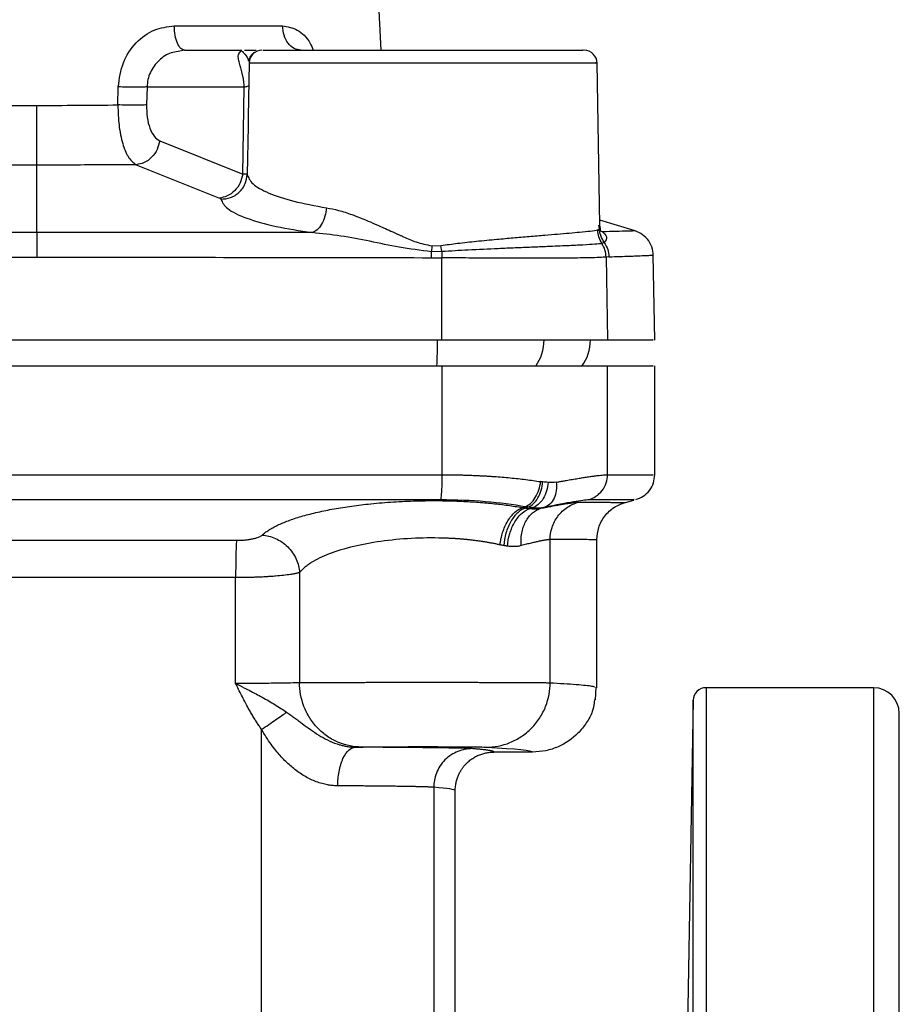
# Model space of a CAD drawing. Header units: millimetres. Extents: x 415 to 1550, y 0 to 812.
# Tile 44 of 51: x 1172 to 1240, y 361 to 437. Entities that reach past the tile are written whole.
import ezdxf

# ---------------------------------------------------------------- set-up
doc = ezdxf.new("R2010")
doc.units = ezdxf.units.MM

msp = doc.modelspace()

# ---------------------------------------------------------------- linework, layer by layer
at = {"color": 7, "linetype": 'Continuous', "lineweight": 25}
for p, q in [((1200.11, 434.843), (1198.404, 467.396)), ((1184.026, 436.739), (1192.433, 436.739)), ((1184.826, 434.843), (1184.319, 434.745)), ((1184.826, 434.843), (1184.694, 434.906)), ((1184.826, 434.843), (1189.229, 434.843)), ((1189.259, 434.843), (1189.068, 434.786)), ((1189.148, 434.692), (1189.229, 434.843)), ((1189.838, 433.864), (1189.764, 429.66)), ((1216.872, 433.864), (1216.872, 433.865)), ((1217.092, 421.256), (1216.872, 433.864)), ((1179.644, 430.599), (1179.678, 432)), ((1181.913, 432), (1181.875, 430.599)), ((1181.913, 432), (1189.456, 432)), ((1189.34, 425.226), (1189.456, 432)), ((1189.774, 430.147), (1189.754, 428.986)), ((1182.896, 427.816), (1189.34, 425.226)), ((1173.355, 420.696), (1173.355, 425.927)), ((1181.054, 425.958), (1187.53, 423.367)), ((1219.825, 420.811), (1217.085, 421.649)), ((1173.355, 420.696), (1151.965, 420.681)), ((1194.744, 420.681), (1173.355, 420.696)), ((1216.928, 420.894), (1217.063, 421.012)), ((1217.436, 419.908), (1217.252, 419.839)), ((1204.033, 419.662), (1204.003, 419.198)), ((1204.811, 419.206), (1204.003, 419.198)), ((1204.006, 418.735), (1204.003, 419.198)), ((1204.033, 419.662), (1204.745, 419.684)), ((1204.811, 419.206), (1204.745, 419.684)), ((1204.811, 419.206), (1204.809, 418.729)), ((1204.006, 418.735), (1204.809, 418.729)), ((1204.817, 412.343), (1204.809, 418.729)), ((1217.788, 418.803), (1217.574, 418.784)), ((1217.574, 418.784), (1217.685, 412.343)), ((1221.355, 412.342), (1221.24, 418.935)), ((1204.817, 410.343), (1204.817, 401.88)), ((1217.685, 401.883), (1217.685, 410.343)), ((1221.355, 401.876), (1221.355, 410.345)), ((1219.077, 399.733), (1219.736, 399.909)), ((1213.223, 385.726), (1213.223, 396.842)), ((1216.853, 385.336), (1216.853, 396.845)), ((1188.792, 385.668), (1188.792, 393.889)), ((1193.761, 394.293), (1193.761, 385.731)), ((1216.763, 384.396), (1216.797, 385.392)), ((1238.355, 385.343), (1225.337, 385.343)), ((1224.338, 384.361), (1223.621, 343.32)), ((1190.813, 320.714), (1190.813, 382.089)), ((1211.853, 380.343), (1208.855, 380.343)), ((1204.18, 377.606), (1204.18, 346.555)), ((1205.855, 352.788), (1205.855, 377.343))]:
    msp.add_line(p, q, dxfattribs=at)
at = {"color": 8, "linetype": 'Continuous', "lineweight": 25}
for p, q in [((1189.919, 433.861), (1189.856, 433.861)), ((1189.754, 428.986), (1189.69, 425.205)), ((1217.292, 420.744), (1216.961, 420.883)), ((1217.063, 421.012), (1217.012, 421.255)), ((1225.337, 385.343), (1225.337, 243.042)), ((1238.355, 385.343), (1238.355, 235.343)), ((1224.338, 243.923), (1224.338, 384.361))]:
    msp.add_line(p, q, dxfattribs=at)
at = {"color": 7, "linetype": 'Continuous', "lineweight": 25}
for centre, radius, start, end in [((1190.837, 433.843), 1, 90, 178.24688), ((1215.872, 433.843), 1, 359.89604, 90), ((1212.855, 412.343), 3.5, 324.42584, 359.96164), ((1225.337, 384.343), 1, 90, 179), ((1238.355, 383.343), 2, 0, 90)]:
    msp.add_arc(centre, radius, start, end, dxfattribs=at)
at = {"color": 8, "linetype": 'Continuous', "lineweight": 25}
for centre, radius, start, end in [((1161.882, 412.251), 42.596, 357.3781, 0.12765), ((1209.221, 412.341), 3.53, 324.7247, 0.077)]:
    msp.add_arc(centre, radius, start, end, dxfattribs=at)
at = {"color": 7, "linetype": 'Continuous', "lineweight": 25}
for points, knots in [([(1179.678, 432), (1179.762, 432.641), (1179.927, 433.907), (1180.982, 435.469), (1182.412, 436.534), (1183.497, 436.671), (1184.026, 436.739)], [0, 0, 0, 0, 0.2628413, 0.519819, 0.7656081, 1, 1, 1, 1]), ([(1193.862, 434.843), (1193.681, 434.871), (1193.318, 434.927), (1192.856, 435.361), (1192.521, 435.984), (1192.462, 436.487), (1192.433, 436.739)], [0, 0, 0, 0, 0.2500007, 0.4999999, 0.7500001, 1, 1, 1, 1]), ([(1189.47, 434.843), (1189.538, 434.843), (1189.789, 434.843), (1190.147, 434.843), (1190.341, 434.843), (1190.379, 434.843)], [0, 0, 0, 0, 0.232818, 0.847463, 1, 1, 1, 1]), ([(1189.838, 434.028), (1189.851, 434.09), (1189.879, 434.218), (1189.969, 434.398), (1190.094, 434.564), (1190.204, 434.647), (1190.26, 434.689)], [0, 0, 0, 0, 0.23441, 0.481546, 0.738167, 1, 1, 1, 1]), ([(1190.908, 434.843), (1190.936, 434.843), (1191.003, 434.843), (1192.27, 434.843), (1194.484, 434.843), (1197.442, 434.843), (1200.737, 434.843), (1204.184, 434.843), (1207.654, 434.843), (1210.894, 434.843), (1213.513, 434.843), (1215.155, 434.843), (1215.905, 434.843), (1215.794, 434.843), (1215.765, 434.843)], [0, 0, 0, 0, 0.068849, 0.160345, 0.254478, 0.347274, 0.435077, 0.518953, 0.60877, 0.702453, 0.796137, 0.885954, 0.969829, 1, 1, 1, 1]), ([(1189.456, 432), (1189.56, 432.016), (1189.767, 432.048), (1189.794, 432.086), (1189.808, 432.105)], [0, 0, 0, 0, 0.4980384, 1, 1, 1, 1]), ([(1181.913, 432), (1181.795, 431.993), (1181.552, 431.977), (1180.982, 431.97), (1180.328, 431.977), (1179.891, 431.993), (1179.678, 432)], [0, 0, 0, 0, 0.243079, 0.5, 0.75692, 1, 1, 1, 1]), ([(1167.065, 430.599), (1168.117, 430.588), (1170.192, 430.567), (1172.31, 430.564), (1173.355, 430.562)], [0, 0, 0, 0, 0.506946, 1, 1, 1, 1]), ([(1173.355, 430.562), (1174.399, 430.564), (1176.518, 430.567), (1178.592, 430.588), (1179.644, 430.599)], [0, 0, 0, 0, 0.493072, 1, 1, 1, 1]), ([(1173.355, 425.927), (1173.355, 426.084), (1173.355, 426.406), (1173.355, 427.512), (1173.355, 428.945), (1173.355, 430.033), (1173.355, 430.562)], [0, 0, 0, 0, 0.243455, 0.500454, 0.757207, 1, 1, 1, 1]), ([(1179.644, 430.599), (1179.66, 430.06), (1179.691, 428.964), (1179.987, 427.577), (1180.436, 426.457), (1180.837, 426.133), (1181.054, 425.958)], [0, 0, 0, 0, 0.244499, 0.497409, 0.7278, 1, 1, 1, 1]), ([(1181.875, 430.599), (1181.759, 430.591), (1181.521, 430.576), (1180.958, 430.569), (1180.303, 430.575), (1179.861, 430.591), (1179.644, 430.599)], [0, 0, 0, 0, 0.238396, 0.493503, 0.75213, 1, 1, 1, 1]), ([(1181.875, 430.599), (1181.881, 430.271), (1181.894, 429.612), (1182.113, 428.757), (1182.45, 428.098), (1182.747, 427.91), (1182.896, 427.816)], [0, 0, 0, 0, 0.246432, 0.495106, 0.746468, 1, 1, 1, 1]), ([(1182.896, 427.816), (1182.843, 427.586), (1182.734, 427.109), (1182.291, 426.5), (1181.703, 426.069), (1181.265, 425.994), (1181.054, 425.958)], [0, 0, 0, 0, 0.241428, 0.5, 0.758573, 1, 1, 1, 1]), ([(1173.355, 425.927), (1172.022, 425.929), (1169.428, 425.931), (1166.89, 425.949), (1165.655, 425.958)], [0, 0, 0, 0, 0.513693, 1, 1, 1, 1]), ([(1181.054, 425.958), (1180.252, 425.952), (1178.617, 425.94), (1176.041, 425.93), (1174.272, 425.928), (1173.355, 425.927)], [0, 0, 0, 0, 0.316947, 0.646053, 1, 1, 1, 1]), ([(1189.34, 425.226), (1189.288, 424.993), (1189.179, 424.515), (1188.739, 423.909), (1188.162, 423.483), (1187.735, 423.405), (1187.53, 423.367)], [0, 0, 0, 0, 0.245918, 0.505935, 0.762681, 1, 1, 1, 1]), ([(1187.646, 423.277), (1187.898, 423.298), (1188.286, 423.332), (1188.757, 423.568), (1189.084, 423.816), (1189.349, 424.126), (1189.608, 424.579), (1189.658, 424.959), (1189.69, 425.205)], [0, 0, 0, 0, 0.239442, 0.368351, 0.5, 0.631649, 0.760558, 1, 1, 1, 1]), ([(1189.69, 425.205), (1189.667, 425.209), (1189.626, 425.215), (1189.429, 425.223), (1189.34, 425.226)], [0, 0, 0, 0, 0.551997, 1, 1, 1, 1]), ([(1189.69, 425.205), (1189.786, 424.958), (1189.978, 424.464), (1191.27, 423.746), (1193.186, 423.098), (1194.968, 422.772), (1195.858, 422.609)], [0, 0, 0, 0, 0.250297, 0.500458, 0.750373, 1, 1, 1, 1]), ([(1187.646, 423.277), (1187.64, 423.292), (1187.627, 423.323), (1187.562, 423.353), (1187.53, 423.367)], [0, 0, 0, 0, 0.500397, 1, 1, 1, 1]), ([(1187.646, 423.277), (1187.76, 423.031), (1187.995, 422.527), (1189.523, 421.799), (1191.763, 421.154), (1193.769, 420.836), (1194.744, 420.681)], [0, 0, 0, 0, 0.2488284, 0.5093668, 0.761401, 1, 1, 1, 1]), ([(1195.858, 422.609), (1195.822, 422.385), (1195.748, 421.923), (1195.479, 421.313), (1195.13, 420.854), (1194.87, 420.737), (1194.744, 420.681)], [0, 0, 0, 0, 0.242198, 0.5, 0.757802, 1, 1, 1, 1]), ([(1195.858, 422.609), (1196.164, 422.549), (1196.807, 422.423), (1197.672, 422.141), (1198.447, 421.852), (1199.116, 421.579), (1199.736, 421.311), (1200.321, 421.047), (1200.873, 420.795), (1201.344, 420.581), (1201.672, 420.433), (1202.11, 420.239), (1202.862, 419.898), (1203.622, 419.745), (1204.033, 419.662)], [0, 0, 0, 0, 0.119729, 0.252106, 0.328066, 0.411319, 0.501947, 0.558258, 0.627475, 0.704704, 0.730021, 0.746467, 0.86303, 1, 1, 1, 1]), ([(1173.355, 420.696), (1173.355, 420.632), (1173.355, 420.499), (1173.355, 420.039), (1173.355, 419.441), (1173.355, 418.991), (1173.355, 418.772)], [0, 0, 0, 0, 0.242032, 0.499016, 0.756536, 1, 1, 1, 1]), ([(1204.003, 419.198), (1203.166, 419.302), (1201.56, 419.502), (1199.225, 420.019), (1196.964, 420.445), (1195.481, 420.603), (1194.744, 420.681)], [0, 0, 0, 0, 0.266541, 0.511419, 0.757325, 1, 1, 1, 1]), ([(1204.745, 419.684), (1205.177, 419.741), (1206.105, 419.865), (1207.566, 420.022), (1209.011, 420.163), (1210.382, 420.286), (1211.638, 420.394), (1212.794, 420.49), (1213.834, 420.576), (1214.748, 420.652), (1215.628, 420.731), (1216.453, 420.813), (1216.762, 420.866), (1216.928, 420.894)], [0, 0, 0, 0, 0.0728302, 0.1565869, 0.2512876, 0.3303352, 0.4139186, 0.5020427, 0.5815342, 0.6646753, 0.7514677, 0.8661569, 1, 1, 1, 1]), ([(1217.252, 419.839), (1217.161, 420.004), (1216.98, 420.332), (1216.945, 420.707), (1216.928, 420.894)], [0, 0, 0, 0, 0.499999, 1, 1, 1, 1]), ([(1217.436, 419.908), (1217.33, 420.084), (1217.123, 420.425), (1217.083, 420.82), (1217.063, 421.012)], [0, 0, 0, 0, 0.514388, 1, 1, 1, 1]), ([(1217.08, 420.857), (1217.096, 420.854), (1217.183, 420.838), (1217.131, 421.081), (1217.089, 421.28)], [0, 0, 0, 0, 0.179401, 1, 1, 1, 1]), ([(1217.292, 420.744), (1217.432, 420.615), (1217.729, 420.34), (1217.537, 420.057), (1217.436, 419.908)], [0, 0, 0, 0, 0.470998, 1, 1, 1, 1]), ([(1221.235, 418.762), (1221.23, 418.98), (1221.218, 419.429), (1220.917, 420.052), (1220.443, 420.556), (1220.027, 420.728), (1219.825, 420.811)], [0, 0, 0, 0, 0.242582, 0.499666, 0.756931, 1, 1, 1, 1]), ([(1217.252, 419.839), (1217.092, 419.819), (1216.774, 419.779), (1215.831, 419.721), (1214.588, 419.66), (1213.203, 419.601), (1211.821, 419.544), (1210.541, 419.491), (1208.909, 419.421), (1206.999, 419.336), (1205.495, 419.247), (1204.811, 419.206)], [0, 0, 0, 0, 0.126699, 0.252398, 0.377109, 0.500848, 0.587166, 0.670623, 0.751211, 0.886849, 1, 1, 1, 1]), ([(1217.574, 418.784), (1217.557, 418.971), (1217.523, 419.346), (1217.342, 419.675), (1217.252, 419.839)], [0, 0, 0, 0, 0.5, 1, 1, 1, 1]), ([(1217.436, 419.908), (1217.537, 419.732), (1217.735, 419.389), (1217.771, 418.995), (1217.788, 418.803)], [0, 0, 0, 0, 0.513995, 1, 1, 1, 1]), ([(1142.707, 418.735), (1146.386, 418.742), (1153.467, 418.756), (1163.687, 418.769), (1170.225, 418.771), (1173.355, 418.772)], [0, 0, 0, 0, 0.3604858, 0.6938191, 1, 1, 1, 1]), ([(1173.355, 418.772), (1176.485, 418.771), (1183.024, 418.769), (1193.245, 418.756), (1200.326, 418.742), (1204.006, 418.735)], [0, 0, 0, 0, 0.306194, 0.639528, 1, 1, 1, 1]), ([(1217.574, 418.784), (1217.43, 418.772), (1217.129, 418.745), (1216.325, 418.723), (1215.353, 418.708), (1214.285, 418.699), (1212.881, 418.693), (1211.129, 418.691), (1209.072, 418.697), (1206.955, 418.708), (1205.516, 418.722), (1204.809, 418.729)], [0, 0, 0, 0, 0.113425, 0.237324, 0.325806, 0.418951, 0.516758, 0.643974, 0.76692, 0.885595, 1, 1, 1, 1]), ([(1141.893, 412.343), (1148.88, 412.343), (1162.853, 412.343), (1183.856, 412.343), (1197.83, 412.343), (1204.817, 412.343)], [0, 0, 0, 0, 0.333333, 0.666667, 1, 1, 1, 1]), ([(1204.817, 412.343), (1205.595, 412.343), (1207.151, 412.343), (1209.385, 412.343), (1211.467, 412.343), (1213.335, 412.343), (1214.94, 412.343), (1216.226, 412.343), (1217.195, 412.343), (1217.522, 412.343), (1217.685, 412.343)], [0, 0, 0, 0, 0.125, 0.25, 0.375, 0.5, 0.625, 0.75, 0.875, 1, 1, 1, 1]), ([(1217.685, 412.343), (1218.538, 412.343), (1220.244, 412.343), (1221.315, 412.343), (1221.234, 412.343), (1221.208, 412.343)], [0, 0, 0, 0, 0.4, 0.8, 1, 1, 1, 1]), ([(1141.893, 410.343), (1142.641, 410.343), (1144.137, 410.343), (1146.383, 410.343), (1148.628, 410.343), (1150.874, 410.343), (1153.121, 410.343), (1155.367, 410.343), (1157.614, 410.343), (1159.862, 410.343), (1162.11, 410.343), (1164.358, 410.343), (1166.607, 410.343), (1168.856, 410.343), (1171.105, 410.343), (1173.917, 410.343), (1177.291, 410.343), (1181.227, 410.343), (1185.161, 410.343), (1189.095, 410.343), (1193.027, 410.343), (1196.958, 410.343), (1200.889, 410.343), (1203.507, 410.343), (1204.817, 410.343)], [0, 0, 0, 0, 0.035725, 0.071444, 0.10716, 0.142872, 0.178582, 0.21429, 0.249998, 0.285706, 0.321414, 0.357125, 0.392838, 0.428554, 0.464275, 0.500001, 0.562515, 0.625017, 0.687509, 0.749998, 0.812487, 0.874981, 0.937483, 1, 1, 1, 1]), ([(1204.817, 410.343), (1204.94, 410.343), (1205.188, 410.343), (1205.557, 410.343), (1205.925, 410.343), (1206.292, 410.343), (1206.658, 410.343), (1207.279, 410.343), (1208.147, 410.343), (1209.251, 410.343), (1210.328, 410.343), (1211.724, 410.343), (1213.339, 410.343), (1214.716, 410.343), (1215.646, 410.343), (1216.247, 410.343), (1216.754, 410.343), (1217.118, 410.343), (1217.374, 410.343), (1217.554, 410.343), (1217.642, 410.343), (1217.685, 410.343)], [0, 0, 0, 0, 0.01983, 0.039635, 0.059426, 0.079219, 0.099028, 0.118867, 0.180846, 0.242854, 0.306677, 0.370527, 0.500005, 0.629483, 0.693306, 0.757157, 0.819136, 0.881144, 0.920775, 0.960356, 1, 1, 1, 1]), ([(1217.685, 410.343), (1218.538, 410.343), (1220.244, 410.343), (1221.315, 410.343), (1221.234, 410.343), (1221.208, 410.343)], [0, 0, 0, 0, 0.4, 0.8, 1, 1, 1, 1]), ([(1141.893, 401.88), (1142.615, 401.88), (1144.06, 401.879), (1146.228, 401.879), (1148.396, 401.879), (1150.565, 401.879), (1152.735, 401.879), (1154.904, 401.879), (1157.075, 401.878), (1159.245, 401.878), (1161.416, 401.878), (1163.587, 401.878), (1165.758, 401.878), (1167.93, 401.878), (1170.101, 401.878), (1172.272, 401.878), (1174.444, 401.878), (1176.615, 401.878), (1178.787, 401.878), (1180.958, 401.878), (1183.129, 401.878), (1185.299, 401.878), (1187.47, 401.878), (1189.64, 401.878), (1191.81, 401.879), (1193.979, 401.879), (1196.148, 401.879), (1198.316, 401.879), (1200.483, 401.879), (1202.65, 401.879), (1204.095, 401.88), (1204.817, 401.88)], [0, 0, 0, 0, 0.03449, 0.06898, 0.103469, 0.137957, 0.172445, 0.206933, 0.24142, 0.275906, 0.310392, 0.344878, 0.379363, 0.413847, 0.448331, 0.482814, 0.517297, 0.551779, 0.586261, 0.620742, 0.655223, 0.689703, 0.724182, 0.758661, 0.79314, 0.827618, 0.862095, 0.896572, 0.931049, 0.965525, 1, 1, 1, 1]), ([(1204.817, 401.88), (1204.817, 401.675), (1204.815, 401.46), (1204.805, 401.04), (1204.798, 400.837), (1204.779, 400.478), (1204.768, 400.324), (1204.743, 400.084), (1204.73, 399.999), (1204.716, 399.947)], [0, 0, 0, 0, 0.25, 0.25, 0.5, 0.5, 0.75, 0.75, 1, 1, 1, 1]), ([(1204.817, 401.88), (1204.942, 401.879), (1205.193, 401.879), (1205.569, 401.875), (1205.944, 401.87), (1206.318, 401.862), (1206.69, 401.852), (1207.061, 401.839), (1207.43, 401.824), (1207.797, 401.807), (1208.161, 401.788), (1208.522, 401.766), (1208.974, 401.736), (1209.513, 401.695), (1210.133, 401.64), (1210.744, 401.577), (1211.341, 401.507), (1211.926, 401.429), (1212.3, 401.372), (1212.487, 401.343)], [0, 0, 0, 0, 0.045157, 0.090368, 0.135636, 0.180963, 0.226349, 0.271797, 0.317308, 0.362883, 0.408525, 0.454235, 0.500014, 0.581581, 0.663843, 0.746808, 0.830484, 0.914879, 1, 1, 1, 1]), ([(1213.706, 401.3), (1213.795, 401.316), (1213.97, 401.348), (1214.225, 401.393), (1214.471, 401.436), (1214.709, 401.477), (1214.939, 401.516), (1215.16, 401.553), (1215.372, 401.588), (1215.576, 401.622), (1215.771, 401.653), (1215.958, 401.682), (1216.135, 401.709), (1216.364, 401.743), (1216.631, 401.781), (1216.918, 401.818), (1217.168, 401.847), (1217.379, 401.868), (1217.556, 401.881), (1217.642, 401.882), (1217.685, 401.883)], [0, 0, 0, 0, 0.042695, 0.0852, 0.127516, 0.169644, 0.211586, 0.253342, 0.294913, 0.3363, 0.377505, 0.418529, 0.459372, 0.500036, 0.583963, 0.667637, 0.751067, 0.834263, 0.917238, 1, 1, 1, 1]), ([(1216.217, 399.95), (1216.409, 400.001), (1216.605, 400.086), (1216.968, 400.325), (1217.135, 400.479), (1217.409, 400.838), (1217.516, 401.042), (1217.653, 401.462), (1217.685, 401.678), (1217.685, 401.883)], [0, 0, 0, 0, 0.25, 0.25, 0.5, 0.5, 0.75, 0.75, 1, 1, 1, 1]), ([(1219.872, 399.946), (1220.073, 400.02), (1220.485, 400.173), (1220.97, 400.642), (1221.296, 401.233), (1221.336, 401.671), (1221.355, 401.884)], [0, 0, 0, 0, 0.243155, 0.5, 0.756845, 1, 1, 1, 1]), ([(1211.299, 399.411), (1211.43, 399.455), (1211.567, 399.535), (1211.834, 399.768), (1211.962, 399.923), (1212.185, 400.285), (1212.278, 400.492), (1212.418, 400.918), (1212.464, 401.137), (1212.487, 401.343)], [0, 0, 0, 0, 0.25, 0.25, 0.5, 0.5, 0.75, 0.75, 1, 1, 1, 1]), ([(1211.518, 399.378), (1211.649, 399.422), (1211.786, 399.502), (1212.047, 399.737), (1212.17, 399.892), (1212.381, 400.257), (1212.467, 400.465), (1212.589, 400.895), (1212.626, 401.115), (1212.641, 401.323)], [0, 0, 0, 0, 0.25, 0.25, 0.5, 0.5, 0.75, 0.75, 1, 1, 1, 1]), ([(1213.069, 401.279), (1213.054, 401.07), (1213.016, 400.848), (1212.888, 400.416), (1212.797, 400.206), (1212.575, 399.84), (1212.444, 399.685), (1212.169, 399.451), (1212.024, 399.373), (1211.886, 399.33)], [0, 0, 0, 0, 0.25, 0.25, 0.5, 0.5, 0.75, 0.75, 1, 1, 1, 1]), ([(1213.706, 401.3), (1213.728, 401.093), (1213.728, 400.874), (1213.67, 400.446), (1213.612, 400.239), (1213.442, 399.877), (1213.332, 399.722), (1213.082, 399.489), (1212.943, 399.41), (1212.804, 399.367)], [0, 0, 0, 0, 0.25, 0.25, 0.5, 0.5, 0.75, 0.75, 1, 1, 1, 1]), ([(1204.716, 399.947), (1205.909, 399.947), (1207.091, 399.901), (1209.318, 399.719), (1210.365, 399.583), (1211.299, 399.411)], [0, 0, 0, 0, 0.5, 0.5, 1, 1, 1, 1]), ([(1212.804, 399.367), (1213.694, 399.554), (1214.45, 399.701), (1215.609, 399.899), (1216.012, 399.95), (1216.217, 399.95)], [0, 0, 0, 0, 0.5, 0.5, 1, 1, 1, 1]), ([(1190.852, 397.191), (1190.888, 397.223), (1190.961, 397.288), (1191.083, 397.385), (1191.215, 397.481), (1191.358, 397.577), (1191.514, 397.673), (1191.681, 397.769), (1191.86, 397.864), (1192.233, 398.048), (1192.868, 398.316), (1193.864, 398.644), (1195.001, 398.944), (1196.261, 399.207), (1197.626, 399.432), (1199.151, 399.622), (1200.819, 399.768), (1202.614, 399.856), (1204.422, 399.88), (1206.06, 399.842), (1207.507, 399.761), (1208.551, 399.671), (1209.354, 399.582), (1209.939, 399.507), (1210.511, 399.424), (1210.877, 399.361), (1211.061, 399.33)], [0, 0, 0, 0, 0.0153032, 0.0306696, 0.0461141, 0.0616521, 0.0772999, 0.0930741, 0.1089923, 0.125072, 0.1870756, 0.2500683, 0.3124921, 0.3750434, 0.4377071, 0.4999999, 0.5716559, 0.6427831, 0.7141795, 0.7856013, 0.8389999, 0.8927807, 0.9192311, 0.945911, 0.9728305, 1, 1, 1, 1]), ([(1209.332, 396.431), (1209.367, 396.741), (1209.434, 397.069), (1209.637, 397.707), (1209.774, 398.017), (1210.098, 398.56), (1210.284, 398.791), (1210.671, 399.143), (1210.871, 399.262), (1211.061, 399.33)], [0, 0, 0, 0, 0.25, 0.25, 0.5, 0.5, 0.75, 0.75, 1, 1, 1, 1]), ([(1211.304, 399.296), (1211.107, 399.229), (1210.902, 399.109), (1210.512, 398.756), (1210.326, 398.522), (1210.013, 397.975), (1209.885, 397.662), (1209.704, 397.018), (1209.65, 396.688), (1209.629, 396.376)], [0, 0, 0, 0, 0.25, 0.25, 0.5, 0.5, 0.75, 0.75, 1, 1, 1, 1]), ([(1209.92, 396.333), (1209.941, 396.647), (1209.997, 396.98), (1210.187, 397.628), (1210.322, 397.943), (1210.652, 398.492), (1210.848, 398.725), (1211.259, 399.076), (1211.475, 399.194), (1211.682, 399.258)], [0, 0, 0, 0, 0.25, 0.25, 0.5, 0.5, 0.75, 0.75, 1, 1, 1, 1]), ([(1210.979, 396.374), (1210.953, 396.685), (1210.964, 397.012), (1211.077, 397.651), (1211.18, 397.961), (1211.467, 398.503), (1211.651, 398.734), (1212.061, 399.085), (1212.287, 399.206), (1212.512, 399.274)], [0, 0, 0, 0, 0.25, 0.25, 0.5, 0.5, 0.75, 0.75, 1, 1, 1, 1]), ([(1211.061, 399.33), (1211.102, 399.323), (1211.184, 399.31), (1211.264, 399.301), (1211.304, 399.296)], [0, 0, 0, 0, 0.501074, 1, 1, 1, 1]), ([(1211.304, 399.296), (1211.367, 399.29), (1211.494, 399.277), (1211.619, 399.265), (1211.682, 399.258)], [0, 0, 0, 0, 0.493847, 1, 1, 1, 1]), ([(1211.682, 399.258), (1211.732, 399.253), (1211.832, 399.242), (1211.977, 399.234), (1212.119, 399.233), (1212.255, 399.24), (1212.387, 399.253), (1212.471, 399.267), (1212.512, 399.274)], [0, 0, 0, 0, 0.164237, 0.329465, 0.495672, 0.662844, 0.83096, 1, 1, 1, 1]), ([(1211.886, 399.33), (1211.937, 399.325), (1212.04, 399.314), (1212.194, 399.307), (1212.347, 399.309), (1212.5, 399.319), (1212.653, 399.338), (1212.753, 399.357), (1212.804, 399.367)], [0, 0, 0, 0, 0.163682, 0.328511, 0.494521, 0.66175, 0.830238, 1, 1, 1, 1]), ([(1212.512, 399.274), (1212.588, 399.29), (1212.74, 399.32), (1212.958, 399.363), (1213.168, 399.404), (1213.369, 399.442), (1213.562, 399.478), (1213.747, 399.512), (1213.922, 399.544), (1214.089, 399.573), (1214.247, 399.599), (1214.449, 399.632), (1214.681, 399.668), (1214.924, 399.701), (1215.13, 399.725), (1215.301, 399.74), (1215.384, 399.741), (1215.425, 399.742)], [0, 0, 0, 0, 0.050903, 0.1016, 0.152092, 0.202383, 0.252474, 0.302368, 0.352068, 0.401577, 0.450899, 0.500039, 0.600545, 0.700724, 0.80064, 0.90037, 1, 1, 1, 1]), ([(1213.223, 396.842), (1213.223, 397.146), (1213.27, 397.466), (1213.473, 398.092), (1213.63, 398.397), (1214.038, 398.937), (1214.289, 399.171), (1214.837, 399.534), (1215.133, 399.664), (1215.425, 399.742)], [0, 0, 0, 0, 0.25, 0.25, 0.5, 0.5, 0.75, 0.75, 1, 1, 1, 1]), ([(1216.853, 396.835), (1216.883, 397.154), (1216.944, 397.81), (1217.435, 398.696), (1218.165, 399.398), (1218.784, 399.625), (1219.085, 399.735)], [0, 0, 0, 0, 0.243157, 0.5, 0.756843, 1, 1, 1, 1]), ([(1188.868, 396.787), (1188.913, 396.787), (1189.002, 396.787), (1189.135, 396.791), (1189.268, 396.797), (1189.398, 396.805), (1189.591, 396.821), (1189.839, 396.851), (1190.121, 396.9), (1190.37, 396.961), (1190.555, 397.023), (1190.689, 397.082), (1190.785, 397.135), (1190.83, 397.172), (1190.852, 397.191)], [0, 0, 0, 0, 0.050271, 0.100157, 0.149927, 0.199853, 0.250197, 0.37486, 0.500124, 0.623967, 0.749949, 0.833293, 0.916346, 1, 1, 1, 1]), ([(1190.852, 397.191), (1191.181, 397.17), (1191.535, 397.089), (1192.223, 396.785), (1192.555, 396.56), (1193.116, 396.001), (1193.343, 395.669), (1193.653, 394.98), (1193.736, 394.625), (1193.761, 394.293)], [0, 0, 0, 0, 0.25, 0.25, 0.5, 0.5, 0.75, 0.75, 1, 1, 1, 1]), ([(1209.332, 396.431), (1209.248, 396.45), (1209.082, 396.488), (1208.824, 396.54), (1208.563, 396.59), (1208.297, 396.637), (1208.028, 396.68), (1207.754, 396.721), (1207.478, 396.758), (1207.198, 396.793), (1206.915, 396.824), (1206.63, 396.853), (1206.343, 396.878), (1206.054, 396.9), (1205.763, 396.92), (1205.471, 396.936), (1205.177, 396.949), (1204.184, 396.984), (1202.434, 396.962), (1200.056, 396.735), (1197.863, 396.322), (1196.33, 395.854), (1195.302, 395.411), (1194.773, 395.122), (1194.408, 394.88), (1194.168, 394.697), (1193.945, 394.5), (1193.823, 394.363), (1193.761, 394.293)], [0, 0, 0, 0, 0.016117, 0.032166, 0.048147, 0.064063, 0.079914, 0.095702, 0.111428, 0.127093, 0.1427, 0.158249, 0.173742, 0.189181, 0.204566, 0.2199, 0.235184, 0.250419, 0.374284, 0.500066, 0.620692, 0.749747, 0.810349, 0.874849, 0.903774, 0.934273, 0.966348, 1, 1, 1, 1]), ([(1157.841, 396.787), (1158.58, 396.787), (1160.057, 396.786), (1162.273, 396.786), (1164.489, 396.786), (1166.705, 396.786), (1168.922, 396.786), (1171.138, 396.786), (1173.355, 396.786), (1175.571, 396.786), (1177.788, 396.786), (1180.004, 396.786), (1182.221, 396.786), (1184.437, 396.786), (1186.653, 396.786), (1188.13, 396.787), (1188.868, 396.787)], [0, 0, 0, 0, 0.071437, 0.142871, 0.214301, 0.28573, 0.357156, 0.428581, 0.500006, 0.57143, 0.642855, 0.71428, 0.785707, 0.857135, 0.928566, 1, 1, 1, 1]), ([(1188.868, 396.787), (1188.858, 396.71), (1188.848, 396.587), (1188.83, 396.236), (1188.821, 396.009), (1188.807, 395.475), (1188.801, 395.17), (1188.794, 394.533), (1188.792, 394.204), (1188.792, 393.889)], [0, 0, 0, 0, 0.25, 0.25, 0.5, 0.5, 0.75, 0.75, 1, 1, 1, 1]), ([(1209.629, 396.376), (1209.58, 396.383), (1209.482, 396.399), (1209.382, 396.42), (1209.332, 396.431)], [0, 0, 0, 0, 0.5, 1, 1, 1, 1]), ([(1210.979, 396.374), (1210.933, 396.363), (1210.839, 396.34), (1210.694, 396.317), (1210.546, 396.303), (1210.394, 396.297), (1210.239, 396.3), (1210.082, 396.311), (1209.974, 396.326), (1209.92, 396.333)], [0, 0, 0, 0, 0.1440995, 0.2873967, 0.4301224, 0.5725102, 0.7147953, 0.8572136, 1, 1, 1, 1]), ([(1213.223, 396.842), (1213.205, 396.842), (1213.17, 396.842), (1213.104, 396.837), (1213.03, 396.829), (1212.945, 396.818), (1212.851, 396.803), (1212.747, 396.785), (1212.634, 396.764), (1212.511, 396.74), (1212.378, 396.712), (1212.236, 396.682), (1212.084, 396.648), (1211.923, 396.61), (1211.752, 396.57), (1211.573, 396.526), (1211.384, 396.479), (1211.187, 396.429), (1211.049, 396.393), (1210.979, 396.374)], [0, 0, 0, 0, 0.057325, 0.114808, 0.172454, 0.23027, 0.288261, 0.346435, 0.404795, 0.46335, 0.522104, 0.581063, 0.640233, 0.69962, 0.75923, 0.819067, 0.879137, 0.939447, 1, 1, 1, 1]), ([(1188.792, 393.889), (1188.057, 393.889), (1186.587, 393.889), (1184.382, 393.889), (1182.177, 393.888), (1179.971, 393.888), (1177.765, 393.888), (1175.56, 393.888), (1173.354, 393.888), (1171.148, 393.888), (1168.942, 393.888), (1166.737, 393.888), (1164.532, 393.888), (1162.327, 393.889), (1160.122, 393.889), (1158.652, 393.889), (1157.917, 393.889)], [0, 0, 0, 0, 0.0714357, 0.1428704, 0.2143039, 0.2857363, 0.3571676, 0.4285979, 0.500027, 0.571455, 0.6428819, 0.7143077, 0.7857325, 0.8571561, 0.9285786, 1, 1, 1, 1]), ([(1193.761, 394.293), (1193.739, 394.286), (1193.695, 394.27), (1193.619, 394.248), (1193.536, 394.226), (1193.448, 394.206), (1193.354, 394.186), (1193.256, 394.167), (1193.154, 394.149), (1192.926, 394.112), (1192.531, 394.06), (1192.003, 394.01), (1191.543, 393.975), (1191.172, 393.952), (1190.789, 393.932), (1190.396, 393.916), (1189.998, 393.904), (1189.596, 393.895), (1189.193, 393.89), (1188.925, 393.889), (1188.792, 393.889)], [0, 0, 0, 0, 0.034202, 0.067573, 0.100107, 0.131798, 0.162644, 0.192643, 0.221798, 0.250108, 0.378121, 0.499927, 0.564475, 0.62845, 0.691837, 0.754637, 0.816856, 0.878488, 0.93954, 1, 1, 1, 1]), ([(1193.761, 385.731), (1193.606, 385.722), (1193.363, 385.713), (1192.728, 385.697), (1192.336, 385.691), (1191.444, 385.679), (1190.945, 385.675), (1189.894, 385.669), (1189.341, 385.668), (1188.792, 385.668)], [0, 0, 0, 0, 0.25, 0.25, 0.5, 0.5, 0.75, 0.75, 1, 1, 1, 1]), ([(1188.792, 385.668), (1188.849, 385.64), (1188.971, 385.578), (1189.171, 385.477), (1189.463, 385.33), (1189.873, 385.123), (1190.364, 384.869), (1190.875, 384.594), (1191.357, 384.321), (1191.84, 384.032), (1192.301, 383.742), (1192.604, 383.539), (1192.752, 383.44)], [0, 0, 0, 0, 0.04058, 0.088229, 0.143004, 0.250139, 0.383599, 0.500181, 0.629939, 0.750083, 0.87773, 1, 1, 1, 1]), ([(1190.813, 382.089), (1190.753, 382.175), (1190.631, 382.349), (1190.453, 382.621), (1190.273, 382.906), (1190.092, 383.204), (1189.911, 383.516), (1189.712, 383.872), (1189.492, 384.284), (1189.176, 384.893), (1188.944, 385.361), (1188.792, 385.668)], [0, 0, 0, 0, 0.076212, 0.155231, 0.237092, 0.321825, 0.40946, 0.500022, 0.618898, 0.750052, 1, 1, 1, 1]), ([(1193.761, 385.731), (1193.789, 385.731), (1193.846, 385.732), (1193.941, 385.733), (1194.044, 385.735), (1194.153, 385.736), (1194.27, 385.737), (1194.394, 385.738), (1194.524, 385.739), (1194.661, 385.74), (1194.803, 385.741), (1194.952, 385.742), (1195.107, 385.743), (1195.267, 385.744), (1195.432, 385.745), (1195.602, 385.746), (1195.777, 385.747), (1195.957, 385.748), (1196.141, 385.749), (1196.329, 385.749), (1196.521, 385.75), (1196.717, 385.751), (1196.916, 385.752), (1197.119, 385.752), (1197.325, 385.753), (1197.533, 385.754), (1197.744, 385.754), (1197.958, 385.755), (1198.173, 385.756), (1198.391, 385.756), (1198.61, 385.757), (1198.831, 385.757), (1199.054, 385.758), (1199.278, 385.758), (1199.502, 385.759), (1199.728, 385.759), (1199.954, 385.759), (1200.181, 385.76), (1200.409, 385.76), (1200.636, 385.76), (1200.863, 385.761), (1201.091, 385.761), (1201.318, 385.761), (1201.544, 385.761), (1201.77, 385.762), (1201.996, 385.762), (1202.22, 385.762), (1202.444, 385.762), (1202.667, 385.762), (1202.888, 385.762), (1203.108, 385.762), (1203.326, 385.762), (1203.543, 385.762), (1203.759, 385.762), (1204.04, 385.762), (1204.389, 385.762), (1204.809, 385.762), (1205.234, 385.762), (1205.663, 385.761), (1206.097, 385.761), (1206.532, 385.76), (1206.969, 385.759), (1207.405, 385.758), (1207.84, 385.757), (1208.272, 385.756), (1208.699, 385.755), (1209.12, 385.754), (1209.532, 385.752), (1209.934, 385.751), (1210.325, 385.749), (1210.701, 385.748), (1211.062, 385.746), (1211.404, 385.744), (1211.726, 385.742), (1212.025, 385.74), (1212.3, 385.738), (1212.549, 385.736), (1212.768, 385.733), (1212.955, 385.731), (1213.112, 385.728), (1213.186, 385.727), (1213.223, 385.726)], [0, 0, 0, 0, 0.010925, 0.021793, 0.032603, 0.043356, 0.054052, 0.06469, 0.075271, 0.085795, 0.096261, 0.106671, 0.117022, 0.127317, 0.137554, 0.147734, 0.157856, 0.167921, 0.177929, 0.18788, 0.197773, 0.207609, 0.217387, 0.227108, 0.236772, 0.246379, 0.255928, 0.26542, 0.274855, 0.284232, 0.293552, 0.302814, 0.31202, 0.321168, 0.330258, 0.339292, 0.348268, 0.357186, 0.366048, 0.374852, 0.383598, 0.392288, 0.40092, 0.409494, 0.418012, 0.426472, 0.434875, 0.44322, 0.451508, 0.459739, 0.467912, 0.476028, 0.484087, 0.492089, 0.500033, 0.515421, 0.531117, 0.54712, 0.563431, 0.580049, 0.596974, 0.614206, 0.631745, 0.649592, 0.667746, 0.686208, 0.704977, 0.724052, 0.743436, 0.763126, 0.783124, 0.803429, 0.824041, 0.844961, 0.866187, 0.887721, 0.909563, 0.931711, 0.954167, 0.97693, 1, 1, 1, 1]), ([(1198.558, 380.731), (1197.993, 380.733), (1197.384, 380.841), (1196.5, 381.208), (1196.21, 381.364), (1195.662, 381.738), (1195.404, 381.956), (1194.936, 382.444), (1194.726, 382.713), (1194.367, 383.284), (1194.218, 383.586), (1193.866, 384.508), (1193.762, 385.143), (1193.761, 385.731)], [0, 0, 0, 0, 0.25, 0.25, 0.375, 0.375, 0.5, 0.5, 0.625, 0.625, 0.75, 0.75, 1, 1, 1, 1]), ([(1208.289, 380.726), (1208.87, 380.727), (1209.497, 380.835), (1210.407, 381.201), (1210.705, 381.357), (1211.269, 381.73), (1211.535, 381.949), (1212.016, 382.437), (1212.232, 382.706), (1212.601, 383.278), (1212.754, 383.579), (1213.116, 384.502), (1213.222, 385.137), (1213.223, 385.726)], [0, 0, 0, 0, 0.25, 0.25, 0.375, 0.375, 0.5, 0.5, 0.625, 0.625, 0.75, 0.75, 1, 1, 1, 1]), ([(1216.677, 384.419), (1216.638, 384.108), (1216.556, 383.46), (1216.054, 382.584), (1215.244, 381.564), (1214.132, 380.818), (1212.883, 380.405), (1212.199, 380.364), (1211.853, 380.343)], [0, 0, 0, 0, 0.135511, 0.282029, 0.431656, 0.702204, 0.849864, 1, 1, 1, 1]), ([(1190.813, 382.089), (1191.002, 382.224), (1191.194, 382.36), (1191.565, 382.621), (1191.746, 382.748), (1192.251, 383.099), (1192.536, 383.295), (1192.753, 383.44)], [0, 0, 0, 0, 0.25, 0.25, 0.5, 0.5, 1, 1, 1, 1]), ([(1192.752, 383.44), (1192.858, 383.367), (1193.067, 383.224), (1193.373, 383.001), (1193.672, 382.78), (1194.074, 382.478), (1194.589, 382.096), (1195.241, 381.656), (1195.935, 381.265), (1196.509, 381.024), (1196.939, 380.89), (1197.218, 380.819), (1197.509, 380.765), (1197.809, 380.729), (1198.008, 380.723), (1198.109, 380.721)], [0, 0, 0, 0, 0.064809, 0.128024, 0.189732, 0.250004, 0.375889, 0.499989, 0.62192, 0.749916, 0.795247, 0.843068, 0.893245, 0.945616, 1, 1, 1, 1]), ([(1240.355, 237.343), (1240.355, 237.343), (1240.355, 245.035), (1240.355, 272.414), (1240.355, 290.983), (1240.355, 329.704), (1240.355, 348.272), (1240.355, 375.652), (1240.355, 383.343), (1240.355, 383.343)], [0, 0, 0, 0, 0.25, 0.25, 0.5, 0.5, 0.75, 0.75, 1, 1, 1, 1]), ([(1196.725, 377.721), (1196.667, 377.722), (1196.55, 377.723), (1196.374, 377.736), (1196.196, 377.754), (1196.017, 377.781), (1195.748, 377.83), (1195.391, 377.921), (1194.808, 378.125), (1194.093, 378.48), (1193.303, 379.032), (1192.571, 379.697), (1191.997, 380.346), (1191.536, 380.958), (1191.164, 381.503), (1190.932, 381.891), (1190.813, 382.089)], [0, 0, 0, 0, 0.024839, 0.049729, 0.074704, 0.099797, 0.12504, 0.187397, 0.250094, 0.372616, 0.500022, 0.621416, 0.74998, 0.828962, 0.912231, 1, 1, 1, 1]), ([(1196.725, 377.721), (1196.727, 378.072), (1196.757, 378.452), (1196.893, 379.186), (1196.999, 379.54), (1197.268, 380.125), (1197.431, 380.355), (1197.771, 380.651), (1197.946, 380.718), (1198.109, 380.721)], [0, 0, 0, 0, 0.25, 0.25, 0.5, 0.5, 0.75, 0.75, 1, 1, 1, 1]), ([(1207.161, 380.606), (1207.145, 380.607), (1207.112, 380.609), (1207.049, 380.613), (1206.978, 380.616), (1206.896, 380.62), (1206.804, 380.623), (1206.703, 380.627), (1206.591, 380.63), (1206.47, 380.634), (1206.338, 380.637), (1206.01, 380.645), (1205.39, 380.658), (1204.316, 380.673), (1203.034, 380.687), (1201.853, 380.698), (1200.897, 380.705), (1200.235, 380.709), (1199.55, 380.713), (1198.843, 380.717), (1198.354, 380.719), (1198.109, 380.721)], [0, 0, 0, 0, 0.0251, 0.050138, 0.075131, 0.100092, 0.125037, 0.149981, 0.174938, 0.199925, 0.224956, 0.250045, 0.374978, 0.499975, 0.624935, 0.749922, 0.800068, 0.850028, 0.899923, 0.949874, 1, 1, 1, 1]), ([(1198.558, 380.731), (1198.716, 380.736), (1198.966, 380.74), (1199.62, 380.748), (1200.025, 380.752), (1200.944, 380.757), (1201.458, 380.76), (1202.538, 380.762), (1203.104, 380.763), (1204.224, 380.762), (1204.778, 380.761), (1205.812, 380.757), (1206.292, 380.755), (1207.124, 380.748), (1207.476, 380.744), (1208.013, 380.736), (1208.198, 380.731), (1208.289, 380.726)], [0, 0, 0, 0, 0.125, 0.125, 0.25, 0.25, 0.375, 0.375, 0.5, 0.5, 0.625, 0.625, 0.75, 0.75, 0.875, 0.875, 1, 1, 1, 1]), ([(1207.161, 380.606), (1206.81, 380.605), (1206.431, 380.54), (1205.698, 380.248), (1205.345, 380.019), (1204.764, 379.433), (1204.536, 379.078), (1204.245, 378.34), (1204.181, 377.959), (1204.18, 377.606)], [0, 0, 0, 0, 0.25, 0.25, 0.5, 0.5, 0.75, 0.75, 1, 1, 1, 1]), ([(1205.855, 377.343), (1205.856, 377.404), (1205.858, 377.523), (1205.874, 377.699), (1205.9, 377.87), (1205.934, 378.033), (1205.975, 378.189), (1206.022, 378.336), (1206.075, 378.474), (1206.131, 378.603), (1206.189, 378.721), (1206.248, 378.83), (1206.308, 378.93), (1206.366, 379.02), (1206.422, 379.1), (1206.476, 379.172), (1206.526, 379.235), (1206.572, 379.29), (1206.612, 379.337), (1206.648, 379.376), (1206.678, 379.408), (1206.702, 379.433), (1206.72, 379.451), (1206.813, 379.545), (1206.994, 379.705), (1207.283, 379.906), (1207.589, 380.07), (1207.905, 380.196), (1208.225, 380.282), (1208.542, 380.334), (1208.752, 380.34), (1208.855, 380.343)], [0, 0, 0, 0, 0.03846, 0.076073, 0.112689, 0.148168, 0.182378, 0.215204, 0.246538, 0.276291, 0.304382, 0.330744, 0.355322, 0.37807, 0.398953, 0.417942, 0.435017, 0.450161, 0.463366, 0.474622, 0.483927, 0.491277, 0.496671, 0.50011, 0.575413, 0.650171, 0.723883, 0.796089, 0.866389, 0.934447, 1, 1, 1, 1]), ([(1208.855, 380.343), (1208.854, 380.348), (1208.852, 380.358), (1208.835, 380.373), (1208.809, 380.387), (1208.772, 380.402), (1208.725, 380.416), (1208.668, 380.431), (1208.6, 380.445), (1208.521, 380.46), (1208.432, 380.475), (1208.333, 380.489), (1208.223, 380.504), (1208.103, 380.518), (1207.973, 380.533), (1207.832, 380.547), (1207.68, 380.562), (1207.518, 380.577), (1207.346, 380.591), (1207.223, 380.601), (1207.161, 380.606)], [0, 0, 0, 0, 0.055605, 0.111192, 0.166764, 0.222323, 0.277871, 0.333411, 0.388944, 0.444473, 0.499999, 0.555526, 0.611055, 0.666588, 0.722128, 0.777676, 0.833235, 0.888808, 0.944395, 1, 1, 1, 1]), ([(1204.18, 377.606), (1204.165, 377.607), (1204.135, 377.61), (1204.079, 377.613), (1204.014, 377.617), (1203.941, 377.621), (1203.861, 377.625), (1203.774, 377.628), (1203.681, 377.632), (1203.581, 377.635), (1203.476, 377.638), (1203.366, 377.641), (1203.252, 377.644), (1203.133, 377.647), (1203.011, 377.65), (1202.885, 377.653), (1202.757, 377.656), (1202.626, 377.659), (1202.493, 377.661), (1202.358, 377.664), (1202.222, 377.666), (1202.085, 377.669), (1201.948, 377.671), (1201.704, 377.675), (1201.338, 377.68), (1200.83, 377.687), (1200.297, 377.693), (1199.741, 377.698), (1199.166, 377.704), (1198.574, 377.709), (1197.969, 377.713), (1197.355, 377.717), (1196.934, 377.719), (1196.725, 377.721)], [0, 0, 0, 0, 0.027465, 0.054478, 0.08104, 0.107151, 0.132811, 0.158019, 0.182776, 0.207082, 0.230937, 0.25434, 0.277293, 0.299794, 0.321843, 0.343442, 0.364589, 0.385285, 0.405529, 0.425323, 0.444665, 0.463556, 0.481995, 0.499984, 0.559207, 0.617514, 0.674904, 0.731378, 0.786935, 0.841576, 0.895301, 0.948109, 1, 1, 1, 1])]:
    msp.add_open_spline(points, degree=3, knots=knots, dxfattribs=at)
at = {"color": 8, "linetype": 'Continuous', "lineweight": 25}
for points, knots in [([(1184.694, 434.906), (1184.638, 434.925), (1184.482, 434.977), (1184.264, 435.366), (1184.076, 435.983), (1184.043, 436.487), (1184.026, 436.739)], [0, 0, 0, 0, 0.1564116, 0.4376075, 0.7188039, 1, 1, 1, 1]), ([(1192.433, 436.739), (1192.825, 436.667), (1193.628, 436.52), (1194.454, 435.743), (1194.742, 435.038), (1194.822, 434.843)], [0, 0, 0, 0, 0.408362, 0.836424, 1, 1, 1, 1]), ([(1184.319, 434.745), (1184.14, 434.72), (1183.602, 434.646), (1182.797, 434.087), (1182.215, 433.312), (1181.957, 432.577), (1181.927, 432.19), (1181.913, 432)], [0, 0, 0, 0, 0.140594, 0.424207, 0.711325, 0.858407, 1, 1, 1, 1]), ([(1189.456, 432), (1189.454, 432.072), (1189.45, 432.222), (1189.419, 432.52), (1189.315, 433.086), (1189.162, 433.585), (1189.075, 433.922), (1189.018, 434.175), (1188.945, 434.517), (1189.07, 434.624), (1189.148, 434.692)], [0, 0, 0, 0, 0.032431, 0.068211, 0.150462, 0.381665, 0.532517, 0.541725, 0.710792, 1, 1, 1, 1]), ([(1189.229, 434.843), (1189.256, 434.806), (1189.309, 434.732), (1189.696, 434.353), (1189.772, 434.101), (1189.801, 434.003)], [0, 0, 0, 0, 0.3835821, 0.7613414, 1, 1, 1, 1]), ([(1189.919, 433.861), (1189.955, 433.861), (1190.036, 433.861), (1191.435, 433.861), (1193.755, 433.861), (1196.865, 433.861), (1200.482, 433.861), (1204.328, 433.861), (1208.098, 433.861), (1211.487, 433.861), (1214.252, 433.861), (1216.077, 433.861), (1216.927, 433.861), (1216.789, 433.861), (1216.757, 433.861)], [0, 0, 0, 0, 0.0732551, 0.1631442, 0.2530333, 0.3429224, 0.4328116, 0.5227007, 0.6125898, 0.7024789, 0.792368, 0.8822571, 0.9721463, 1, 1, 1, 1]), ([(1219.825, 420.811), (1219.716, 420.807), (1219.499, 420.8), (1218.027, 420.762), (1217.292, 420.744)], [0, 0, 0, 0, 0.500021, 1, 1, 1, 1]), ([(1217.788, 418.803), (1218.09, 418.812), (1218.677, 418.829), (1219.361, 418.852), (1219.868, 418.871), (1220.228, 418.887), (1220.536, 418.9), (1220.864, 418.915), (1221.123, 418.927), (1221.251, 418.934), (1221.228, 418.933), (1221.223, 418.932)], [0, 0, 0, 0, 0.136603, 0.266054, 0.376187, 0.460074, 0.534823, 0.642493, 0.804387, 0.957361, 1, 1, 1, 1]), ([(1217.685, 401.883), (1218.538, 401.882), (1220.244, 401.88), (1221.315, 401.878), (1221.234, 401.879), (1221.208, 401.879)], [0, 0, 0, 0, 0.3999174, 0.7998761, 1, 1, 1, 1]), ([(1216.217, 399.95), (1217.067, 399.949), (1218.766, 399.948), (1219.832, 399.946), (1219.752, 399.946), (1219.726, 399.946)], [0, 0, 0, 0, 0.399988, 0.799995, 1, 1, 1, 1]), ([(1215.425, 399.742), (1215.513, 399.742), (1215.687, 399.742), (1215.936, 399.741), (1216.176, 399.74), (1216.404, 399.74), (1216.623, 399.739), (1216.832, 399.739), (1217.031, 399.738), (1217.22, 399.738), (1217.399, 399.737), (1217.568, 399.737), (1217.728, 399.737), (1217.878, 399.736), (1218.019, 399.736), (1218.151, 399.735), (1218.274, 399.735), (1218.387, 399.735), (1218.492, 399.735), (1218.587, 399.734), (1218.674, 399.734), (1218.752, 399.734), (1218.821, 399.734), (1218.882, 399.733), (1218.935, 399.733), (1218.979, 399.733), (1219.015, 399.733), (1219.043, 399.733), (1219.062, 399.733), (1219.075, 399.733), (1219.076, 399.733), (1219.077, 399.733)], [0, 0, 0, 0, 0.036349, 0.072563, 0.108642, 0.144587, 0.180399, 0.216076, 0.251619, 0.287029, 0.322305, 0.357448, 0.392457, 0.427333, 0.462077, 0.496687, 0.531165, 0.56551, 0.599723, 0.633804, 0.667752, 0.701569, 0.735253, 0.768806, 0.802228, 0.835517, 0.868676, 0.901703, 0.9346, 0.967365, 1, 1, 1, 1]), ([(1216.821, 396.835), (1216.826, 396.835), (1216.841, 396.835), (1216.555, 396.836), (1215.918, 396.837), (1214.865, 396.84), (1213.783, 396.841), (1213.223, 396.842)], [0, 0, 0, 0, 0.1017339, 0.3011834, 0.5173778, 0.7503168, 1, 1, 1, 1]), ([(1213.223, 385.726), (1213.945, 385.683), (1215.389, 385.598), (1216.496, 385.486), (1216.647, 385.417), (1216.705, 385.39)], [0, 0, 0, 0, 0.3796604, 0.7593208, 1, 1, 1, 1])]:
    msp.add_open_spline(points, degree=3, knots=knots, dxfattribs=at)
at = {"color": 7, "linetype": 'Continuous', "lineweight": 25}
for points in [[(1212.641, 401.323), (1212.59, 401.328), (1212.539, 401.335), (1212.487, 401.343)], [(1213.069, 401.279), (1212.928, 401.294), (1212.786, 401.309), (1212.641, 401.323)], [(1213.706, 401.3), (1213.502, 401.263), (1213.287, 401.256), (1213.069, 401.279)], [(1141.993, 399.947), (1162.867, 399.946), (1183.842, 399.946), (1204.716, 399.947)], [(1211.061, 399.33), (1211.14, 399.357), (1211.22, 399.384), (1211.299, 399.411)], [(1211.299, 399.411), (1211.372, 399.397), (1211.445, 399.386), (1211.518, 399.378)], [(1211.304, 399.296), (1211.375, 399.323), (1211.447, 399.35), (1211.518, 399.378)], [(1211.518, 399.378), (1211.643, 399.362), (1211.766, 399.346), (1211.886, 399.33)], [(1211.886, 399.33), (1211.818, 399.306), (1211.75, 399.282), (1211.682, 399.258)], [(1212.804, 399.367), (1212.706, 399.336), (1212.609, 399.305), (1212.512, 399.274)], [(1209.92, 396.333), (1209.825, 396.347), (1209.728, 396.362), (1209.629, 396.376)], [(1198.109, 380.721), (1198.285, 380.724), (1198.435, 380.728), (1198.558, 380.731)], [(1208.289, 380.726), (1210.662, 380.6), (1211.856, 380.471), (1211.853, 380.343)], [(1205.855, 377.343), (1205.855, 377.431), (1205.295, 377.518), (1204.18, 377.606)]]:
    msp.add_open_spline(points, degree=3, dxfattribs=at)

doc.saveas('drawing.dxf')
